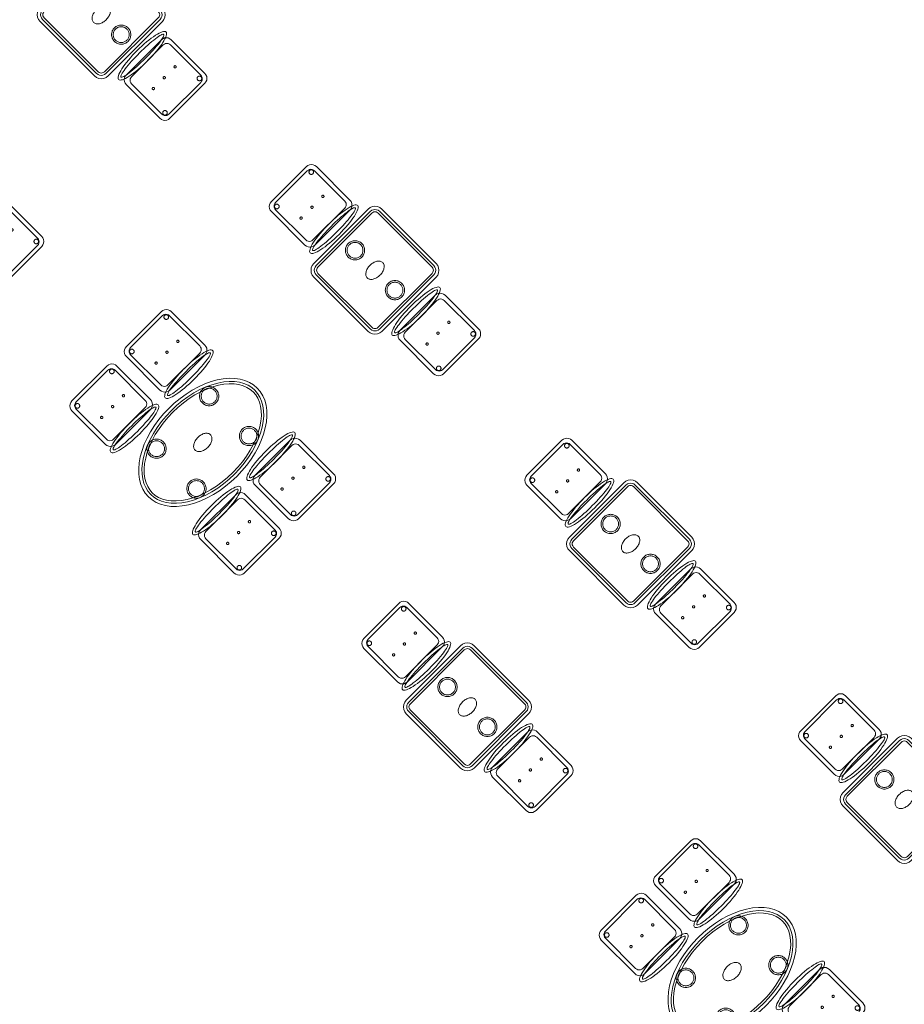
# Model space of a CAD drawing. Header units: metres. Extents: x 2172.2 to 2210.6, y 415.3 to 458.1.
# Tile 34 of 67: x 2181.8 to 2188.7, y 437.3 to 445. Entities that reach past the tile are written whole.
import ezdxf

# ---------------------------------------------------------------- set-up
doc = ezdxf.new("R2010")
doc.units = ezdxf.units.M
doc.layers.add('NC_N1_CHAIRS', color=7, linetype='CONTINUOUS', lineweight=13)
doc.layers.add('NC_N1_TABLES', color=7, linetype='CONTINUOUS', lineweight=13)

# ---------------------------------------------------------------- blocks, each defined once
blk = doc.blocks.new('NC_N1_DINING_2')
at = {"color": 0, "linetype": 'CONTINUOUS', "lineweight": -2}
for points in [[(0.6, 0), (0.5971, 0.0368), (0.5885, 0.0732), (0.5742, 0.1089), (0.5543, 0.1435), (0.5292, 0.1768), (0.4989, 0.2083), (0.4638, 0.2379), (0.4243, 0.2652), (0.3806, 0.2899), (0.3333, 0.3118), (0.2828, 0.3307), (0.2296, 0.3465), (0.1742, 0.3589), (0.1171, 0.3678), (0.0588, 0.3732), (0, 0.375), (-0.0588, 0.3732), (-0.1171, 0.3678), (-0.1742, 0.3589), (-0.2296, 0.3465), (-0.2828, 0.3307), (-0.3333, 0.3118), (-0.3806, 0.2899), (-0.4243, 0.2652), (-0.4638, 0.2379), (-0.4989, 0.2083), (-0.5292, 0.1768), (-0.5543, 0.1435), (-0.5742, 0.1089), (-0.5885, 0.0732), (-0.5971, 0.0368), (-0.6, 0), (-0.5971, -0.0368), (-0.5885, -0.0732), (-0.5742, -0.1089), (-0.5543, -0.1435), (-0.5292, -0.1768), (-0.4989, -0.2083), (-0.4638, -0.2379), (-0.4243, -0.2652), (-0.3806, -0.2899), (-0.3333, -0.3118), (-0.2828, -0.3307), (-0.2296, -0.3465), (-0.1742, -0.3589), (-0.1171, -0.3678), (-0.0588, -0.3732), (0, -0.375), (0.0588, -0.3732), (0.1171, -0.3678), (0.1742, -0.3589), (0.2296, -0.3465), (0.2828, -0.3307), (0.3333, -0.3118), (0.3806, -0.2899), (0.4243, -0.2652), (0.4638, -0.2379), (0.4989, -0.2083), (0.5292, -0.1768), (0.5543, -0.1435), (0.5742, -0.1089), (0.5885, -0.0732), (0.5971, -0.0368)], [(0.5749, 0), (0.5723, -0.0329), (0.5646, -0.0656), (0.5516, -0.0979), (0.5334, -0.1297), (0.5101, -0.1605), (0.4818, -0.1901), (0.4486, -0.218), (0.411, -0.244), (0.3692, -0.2676), (0.3237, -0.2887), (0.2749, -0.307), (0.2233, -0.3222), (0.1695, -0.3343), (0.114, -0.343), (0.0573, -0.3482), (0, -0.35), (-0.0573, -0.3482), (-0.114, -0.343), (-0.1695, -0.3343), (-0.2233, -0.3222), (-0.2749, -0.307), (-0.3237, -0.2887), (-0.3692, -0.2676), (-0.411, -0.244), (-0.4486, -0.218), (-0.4818, -0.1901), (-0.5101, -0.1605), (-0.5334, -0.1297), (-0.5516, -0.0979), (-0.5646, -0.0656), (-0.5723, -0.0329), (-0.5749, 0), (-0.5723, 0.0329), (-0.5646, 0.0656), (-0.5516, 0.0979), (-0.5334, 0.1297), (-0.5101, 0.1605), (-0.4818, 0.1901), (-0.4486, 0.218), (-0.411, 0.244), (-0.3692, 0.2676), (-0.3237, 0.2887), (-0.2749, 0.307), (-0.2233, 0.3222), (-0.1695, 0.3343), (-0.114, 0.343), (-0.0573, 0.3482), (0, 0.35), (0.0573, 0.3482), (0.114, 0.343), (0.1695, 0.3343), (0.2233, 0.3222), (0.2749, 0.307), (0.3237, 0.2887), (0.3692, 0.2676), (0.411, 0.244), (0.4486, 0.218), (0.4818, 0.1901), (0.5101, 0.1605), (0.5334, 0.1297), (0.5516, 0.0979), (0.5646, 0.0656), (0.5723, 0.0329)], [(0.5569, 0), (0.5545, -0.0301), (0.5474, -0.0601), (0.5354, -0.0901), (0.5184, -0.1198), (0.4964, -0.1488), (0.4694, -0.1769), (0.4377, -0.2037), (0.4014, -0.2287), (0.361, -0.2516), (0.3167, -0.2721), (0.2692, -0.2899), (0.2188, -0.3048), (0.1661, -0.3166), (0.1117, -0.3251), (0.0562, -0.3303), (0, -0.332), (-0.0562, -0.3303), (-0.1117, -0.3251), (-0.1661, -0.3166), (-0.2188, -0.3048), (-0.2692, -0.2899), (-0.3167, -0.2721), (-0.361, -0.2516), (-0.4014, -0.2287), (-0.4377, -0.2037), (-0.4694, -0.1769), (-0.4964, -0.1488), (-0.5184, -0.1198), (-0.5354, -0.0901), (-0.5474, -0.0601), (-0.5545, -0.0301), (-0.5569, 0), (-0.5545, 0.0301), (-0.5474, 0.0601), (-0.5354, 0.0901), (-0.5184, 0.1198), (-0.4964, 0.1488), (-0.4694, 0.1769), (-0.4377, 0.2037), (-0.4014, 0.2287), (-0.361, 0.2516), (-0.3167, 0.2721), (-0.2692, 0.2899), (-0.2188, 0.3048), (-0.1661, 0.3166), (-0.1117, 0.3251), (-0.0562, 0.3303), (0, 0.332), (0.0562, 0.3303), (0.1117, 0.3251), (0.1661, 0.3166), (0.2188, 0.3048), (0.2692, 0.2899), (0.3167, 0.2721), (0.361, 0.2516), (0.4014, 0.2287), (0.4377, 0.2037), (0.4694, 0.1769), (0.4964, 0.1488), (0.5184, 0.1198), (0.5354, 0.0901), (0.5474, 0.0601), (0.5545, 0.0301)], [(-0.215, 0.22), (-0.2154, 0.2126), (-0.2164, 0.2054), (-0.2182, 0.1982), (-0.2207, 0.1913), (-0.2239, 0.1846), (-0.2276, 0.1783), (-0.232, 0.1724), (-0.237, 0.167), (-0.2424, 0.162), (-0.2483, 0.1576), (-0.2546, 0.1539), (-0.2613, 0.1507), (-0.2682, 0.1482), (-0.2754, 0.1464), (-0.2826, 0.1454), (-0.29, 0.145), (-0.2974, 0.1454), (-0.3046, 0.1464), (-0.3118, 0.1482), (-0.3187, 0.1507), (-0.3254, 0.1539), (-0.3317, 0.1576), (-0.3376, 0.162), (-0.343, 0.167), (-0.348, 0.1724), (-0.3524, 0.1783), (-0.3561, 0.1846), (-0.3593, 0.1913), (-0.3618, 0.1982), (-0.3636, 0.2054), (-0.3646, 0.2126), (-0.365, 0.22), (-0.3646, 0.2274), (-0.3636, 0.2346), (-0.3618, 0.2418), (-0.3593, 0.2487), (-0.3561, 0.2554), (-0.3524, 0.2617), (-0.348, 0.2676), (-0.343, 0.273), (-0.3376, 0.278), (-0.3317, 0.2824), (-0.3254, 0.2861), (-0.3187, 0.2893), (-0.3118, 0.2918), (-0.3046, 0.2936), (-0.2974, 0.2946), (-0.29, 0.295), (-0.2826, 0.2946), (-0.2754, 0.2936), (-0.2682, 0.2918), (-0.2613, 0.2893), (-0.2546, 0.2861), (-0.2483, 0.2824), (-0.2424, 0.278), (-0.237, 0.273), (-0.232, 0.2676), (-0.2276, 0.2617), (-0.2239, 0.2554), (-0.2207, 0.2487), (-0.2182, 0.2418), (-0.2164, 0.2346), (-0.2154, 0.2274)], [(-0.228, 0.22), (-0.2283, 0.2139), (-0.2292, 0.2079), (-0.2307, 0.202), (-0.2327, 0.1963), (-0.2353, 0.1908), (-0.2384, 0.1856), (-0.2421, 0.1807), (-0.2462, 0.1762), (-0.2507, 0.1721), (-0.2556, 0.1684), (-0.2608, 0.1653), (-0.2663, 0.1627), (-0.272, 0.1607), (-0.2779, 0.1592), (-0.2839, 0.1583), (-0.29, 0.158), (-0.2961, 0.1583), (-0.3021, 0.1592), (-0.308, 0.1607), (-0.3137, 0.1627), (-0.3192, 0.1653), (-0.3244, 0.1684), (-0.3293, 0.1721), (-0.3338, 0.1762), (-0.3379, 0.1807), (-0.3416, 0.1856), (-0.3447, 0.1908), (-0.3473, 0.1963), (-0.3493, 0.202), (-0.3508, 0.2079), (-0.3517, 0.2139), (-0.352, 0.22), (-0.3517, 0.2261), (-0.3508, 0.2321), (-0.3493, 0.238), (-0.3473, 0.2437), (-0.3447, 0.2492), (-0.3416, 0.2544), (-0.3379, 0.2593), (-0.3338, 0.2638), (-0.3293, 0.2679), (-0.3244, 0.2716), (-0.3192, 0.2747), (-0.3137, 0.2773), (-0.308, 0.2793), (-0.3021, 0.2808), (-0.2961, 0.2817), (-0.29, 0.282), (-0.2839, 0.2817), (-0.2779, 0.2808), (-0.272, 0.2793), (-0.2663, 0.2773), (-0.2608, 0.2747), (-0.2556, 0.2716), (-0.2507, 0.2679), (-0.2462, 0.2638), (-0.2421, 0.2593), (-0.2384, 0.2544), (-0.2353, 0.2492), (-0.2327, 0.2437), (-0.2307, 0.238), (-0.2292, 0.2321), (-0.2283, 0.2261)], [(0.365, 0.22), (0.3646, 0.2126), (0.3636, 0.2054), (0.3618, 0.1982), (0.3593, 0.1913), (0.3561, 0.1846), (0.3524, 0.1783), (0.348, 0.1724), (0.343, 0.167), (0.3376, 0.162), (0.3317, 0.1576), (0.3254, 0.1539), (0.3187, 0.1507), (0.3118, 0.1482), (0.3046, 0.1464), (0.2974, 0.1454), (0.29, 0.145), (0.2826, 0.1454), (0.2754, 0.1464), (0.2682, 0.1482), (0.2613, 0.1507), (0.2546, 0.1539), (0.2483, 0.1576), (0.2424, 0.162), (0.237, 0.167), (0.232, 0.1724), (0.2276, 0.1783), (0.2239, 0.1846), (0.2207, 0.1913), (0.2182, 0.1982), (0.2164, 0.2054), (0.2154, 0.2126), (0.215, 0.22), (0.2154, 0.2274), (0.2164, 0.2346), (0.2182, 0.2418), (0.2207, 0.2487), (0.2239, 0.2554), (0.2276, 0.2617), (0.232, 0.2676), (0.237, 0.273), (0.2424, 0.278), (0.2483, 0.2824), (0.2546, 0.2861), (0.2613, 0.2893), (0.2682, 0.2918), (0.2754, 0.2936), (0.2826, 0.2946), (0.29, 0.295), (0.2974, 0.2946), (0.3046, 0.2936), (0.3118, 0.2918), (0.3187, 0.2893), (0.3254, 0.2861), (0.3317, 0.2824), (0.3376, 0.278), (0.343, 0.273), (0.348, 0.2676), (0.3524, 0.2617), (0.3561, 0.2554), (0.3593, 0.2487), (0.3618, 0.2418), (0.3636, 0.2346), (0.3646, 0.2274)], [(0.352, 0.22), (0.3517, 0.2139), (0.3508, 0.2079), (0.3493, 0.202), (0.3473, 0.1963), (0.3447, 0.1908), (0.3416, 0.1856), (0.3379, 0.1807), (0.3338, 0.1762), (0.3293, 0.1721), (0.3244, 0.1684), (0.3192, 0.1653), (0.3137, 0.1627), (0.308, 0.1607), (0.3021, 0.1592), (0.2961, 0.1583), (0.29, 0.158), (0.2839, 0.1583), (0.2779, 0.1592), (0.272, 0.1607), (0.2663, 0.1627), (0.2608, 0.1653), (0.2556, 0.1684), (0.2507, 0.1721), (0.2462, 0.1762), (0.2421, 0.1807), (0.2384, 0.1856), (0.2353, 0.1908), (0.2327, 0.1963), (0.2307, 0.202), (0.2292, 0.2079), (0.2283, 0.2139), (0.228, 0.22), (0.2283, 0.2261), (0.2292, 0.2321), (0.2307, 0.238), (0.2327, 0.2437), (0.2353, 0.2492), (0.2384, 0.2544), (0.2421, 0.2593), (0.2462, 0.2638), (0.2507, 0.2679), (0.2556, 0.2716), (0.2608, 0.2747), (0.2663, 0.2773), (0.272, 0.2793), (0.2779, 0.2808), (0.2839, 0.2817), (0.29, 0.282), (0.2961, 0.2817), (0.3021, 0.2808), (0.308, 0.2793), (0.3137, 0.2773), (0.3192, 0.2747), (0.3244, 0.2716), (0.3293, 0.2679), (0.3338, 0.2638), (0.3379, 0.2593), (0.3416, 0.2544), (0.3447, 0.2492), (0.3473, 0.2437), (0.3493, 0.238), (0.3508, 0.2321), (0.3517, 0.2261)], [(0.085, 0), (0.0846, 0.0054), (0.0834, 0.0107), (0.0813, 0.016), (0.0785, 0.021), (0.075, 0.0259), (0.0707, 0.0306), (0.0657, 0.0349), (0.0601, 0.0389), (0.0539, 0.0425), (0.0472, 0.0457), (0.0401, 0.0485), (0.0325, 0.0508), (0.0247, 0.0526), (0.0166, 0.0539), (0.0083, 0.0547), (0, 0.055), (-0.0083, 0.0547), (-0.0166, 0.0539), (-0.0247, 0.0526), (-0.0325, 0.0508), (-0.0401, 0.0485), (-0.0472, 0.0457), (-0.0539, 0.0425), (-0.0601, 0.0389), (-0.0657, 0.0349), (-0.0707, 0.0306), (-0.075, 0.0259), (-0.0785, 0.021), (-0.0813, 0.016), (-0.0834, 0.0107), (-0.0846, 0.0054), (-0.085, 0), (-0.0846, -0.0054), (-0.0834, -0.0107), (-0.0813, -0.016), (-0.0785, -0.021), (-0.075, -0.0259), (-0.0707, -0.0306), (-0.0657, -0.0349), (-0.0601, -0.0389), (-0.0539, -0.0425), (-0.0472, -0.0457), (-0.0401, -0.0485), (-0.0325, -0.0508), (-0.0247, -0.0526), (-0.0166, -0.0539), (-0.0083, -0.0547), (0, -0.055), (0.0083, -0.0547), (0.0166, -0.0539), (0.0247, -0.0526), (0.0325, -0.0508), (0.0401, -0.0485), (0.0472, -0.0457), (0.0539, -0.0425), (0.0601, -0.0389), (0.0657, -0.0349), (0.0707, -0.0306), (0.075, -0.0259), (0.0785, -0.021), (0.0813, -0.016), (0.0834, -0.0107), (0.0846, -0.0054)], [(-0.215, -0.22), (-0.2154, -0.2274), (-0.2164, -0.2346), (-0.2182, -0.2418), (-0.2207, -0.2487), (-0.2239, -0.2554), (-0.2276, -0.2617), (-0.232, -0.2676), (-0.237, -0.273), (-0.2424, -0.278), (-0.2483, -0.2824), (-0.2546, -0.2861), (-0.2613, -0.2893), (-0.2682, -0.2918), (-0.2754, -0.2936), (-0.2826, -0.2946), (-0.29, -0.295), (-0.2974, -0.2946), (-0.3046, -0.2936), (-0.3118, -0.2918), (-0.3187, -0.2893), (-0.3254, -0.2861), (-0.3317, -0.2824), (-0.3376, -0.278), (-0.343, -0.273), (-0.348, -0.2676), (-0.3524, -0.2617), (-0.3561, -0.2554), (-0.3593, -0.2487), (-0.3618, -0.2418), (-0.3636, -0.2346), (-0.3646, -0.2274), (-0.365, -0.22), (-0.3646, -0.2126), (-0.3636, -0.2054), (-0.3618, -0.1982), (-0.3593, -0.1913), (-0.3561, -0.1846), (-0.3524, -0.1783), (-0.348, -0.1724), (-0.343, -0.167), (-0.3376, -0.162), (-0.3317, -0.1576), (-0.3254, -0.1539), (-0.3187, -0.1507), (-0.3118, -0.1482), (-0.3046, -0.1464), (-0.2974, -0.1454), (-0.29, -0.145), (-0.2826, -0.1454), (-0.2754, -0.1464), (-0.2682, -0.1482), (-0.2613, -0.1507), (-0.2546, -0.1539), (-0.2483, -0.1576), (-0.2424, -0.162), (-0.237, -0.167), (-0.232, -0.1724), (-0.2276, -0.1783), (-0.2239, -0.1846), (-0.2207, -0.1913), (-0.2182, -0.1982), (-0.2164, -0.2054), (-0.2154, -0.2126)], [(0.365, -0.22), (0.3646, -0.2274), (0.3636, -0.2346), (0.3618, -0.2418), (0.3593, -0.2487), (0.3561, -0.2554), (0.3524, -0.2617), (0.348, -0.2676), (0.343, -0.273), (0.3376, -0.278), (0.3317, -0.2824), (0.3254, -0.2861), (0.3187, -0.2893), (0.3118, -0.2918), (0.3046, -0.2936), (0.2974, -0.2946), (0.29, -0.295), (0.2826, -0.2946), (0.2754, -0.2936), (0.2682, -0.2918), (0.2613, -0.2893), (0.2546, -0.2861), (0.2483, -0.2824), (0.2424, -0.278), (0.237, -0.273), (0.232, -0.2676), (0.2276, -0.2617), (0.2239, -0.2554), (0.2207, -0.2487), (0.2182, -0.2418), (0.2164, -0.2346), (0.2154, -0.2274), (0.215, -0.22), (0.2154, -0.2126), (0.2164, -0.2054), (0.2182, -0.1982), (0.2207, -0.1913), (0.2239, -0.1846), (0.2276, -0.1783), (0.232, -0.1724), (0.237, -0.167), (0.2424, -0.162), (0.2483, -0.1576), (0.2546, -0.1539), (0.2613, -0.1507), (0.2682, -0.1482), (0.2754, -0.1464), (0.2826, -0.1454), (0.29, -0.145), (0.2974, -0.1454), (0.3046, -0.1464), (0.3118, -0.1482), (0.3187, -0.1507), (0.3254, -0.1539), (0.3317, -0.1576), (0.3376, -0.162), (0.343, -0.167), (0.348, -0.1724), (0.3524, -0.1783), (0.3561, -0.1846), (0.3593, -0.1913), (0.3618, -0.1982), (0.3636, -0.2054), (0.3646, -0.2126)], [(-0.228, -0.22), (-0.2283, -0.2261), (-0.2292, -0.2321), (-0.2307, -0.238), (-0.2327, -0.2437), (-0.2353, -0.2492), (-0.2384, -0.2544), (-0.2421, -0.2593), (-0.2462, -0.2638), (-0.2507, -0.2679), (-0.2556, -0.2716), (-0.2608, -0.2747), (-0.2663, -0.2773), (-0.272, -0.2793), (-0.2779, -0.2808), (-0.2839, -0.2817), (-0.29, -0.282), (-0.2961, -0.2817), (-0.3021, -0.2808), (-0.308, -0.2793), (-0.3137, -0.2773), (-0.3192, -0.2747), (-0.3244, -0.2716), (-0.3293, -0.2679), (-0.3338, -0.2638), (-0.3379, -0.2593), (-0.3416, -0.2544), (-0.3447, -0.2492), (-0.3473, -0.2437), (-0.3493, -0.238), (-0.3508, -0.2321), (-0.3517, -0.2261), (-0.352, -0.22), (-0.3517, -0.2139), (-0.3508, -0.2079), (-0.3493, -0.202), (-0.3473, -0.1963), (-0.3447, -0.1908), (-0.3416, -0.1856), (-0.3379, -0.1807), (-0.3338, -0.1762), (-0.3293, -0.1721), (-0.3244, -0.1684), (-0.3192, -0.1653), (-0.3137, -0.1627), (-0.308, -0.1607), (-0.3021, -0.1592), (-0.2961, -0.1583), (-0.29, -0.158), (-0.2839, -0.1583), (-0.2779, -0.1592), (-0.272, -0.1607), (-0.2663, -0.1627), (-0.2608, -0.1653), (-0.2556, -0.1684), (-0.2507, -0.1721), (-0.2462, -0.1762), (-0.2421, -0.1807), (-0.2384, -0.1856), (-0.2353, -0.1908), (-0.2327, -0.1963), (-0.2307, -0.202), (-0.2292, -0.2079), (-0.2283, -0.2139)], [(0.352, -0.22), (0.3517, -0.2261), (0.3508, -0.2321), (0.3493, -0.238), (0.3473, -0.2437), (0.3447, -0.2492), (0.3416, -0.2544), (0.3379, -0.2593), (0.3338, -0.2638), (0.3293, -0.2679), (0.3244, -0.2716), (0.3192, -0.2747), (0.3137, -0.2773), (0.308, -0.2793), (0.3021, -0.2808), (0.2961, -0.2817), (0.29, -0.282), (0.2839, -0.2817), (0.2779, -0.2808), (0.272, -0.2793), (0.2663, -0.2773), (0.2608, -0.2747), (0.2556, -0.2716), (0.2507, -0.2679), (0.2462, -0.2638), (0.2421, -0.2593), (0.2384, -0.2544), (0.2353, -0.2492), (0.2327, -0.2437), (0.2307, -0.238), (0.2292, -0.2321), (0.2283, -0.2261), (0.228, -0.22), (0.2283, -0.2139), (0.2292, -0.2079), (0.2307, -0.202), (0.2327, -0.1963), (0.2353, -0.1908), (0.2384, -0.1856), (0.2421, -0.1807), (0.2462, -0.1762), (0.2507, -0.1721), (0.2556, -0.1684), (0.2608, -0.1653), (0.2663, -0.1627), (0.272, -0.1607), (0.2779, -0.1592), (0.2839, -0.1583), (0.29, -0.158), (0.2961, -0.1583), (0.3021, -0.1592), (0.308, -0.1607), (0.3137, -0.1627), (0.3192, -0.1653), (0.3244, -0.1684), (0.3293, -0.1721), (0.3338, -0.1762), (0.3379, -0.1807), (0.3416, -0.1856), (0.3447, -0.1908), (0.3473, -0.1963), (0.3493, -0.202), (0.3508, -0.2079), (0.3517, -0.2139)]]:
    blk.add_lwpolyline(points, close=True, dxfattribs=at)
blk = doc.blocks.new('NC_N1_CHAIR_IVORY')
at = {"color": 0, "linetype": 'CONTINUOUS', "lineweight": -2}
for points in [[(0.262, 0.222), (0.2607, 0.2276), (0.257, 0.2331), (0.2507, 0.2385), (0.2421, 0.2438), (0.2311, 0.2489), (0.2178, 0.2537), (0.2025, 0.2582), (0.1853, 0.2623), (0.1662, 0.2661), (0.1456, 0.2694), (0.1235, 0.2723), (0.1003, 0.2747), (0.0761, 0.2765), (0.0511, 0.2779), (0.0257, 0.2787), (0, 0.279), (-0.0257, 0.2787), (-0.0511, 0.2779), (-0.0761, 0.2765), (-0.1003, 0.2747), (-0.1235, 0.2723), (-0.1456, 0.2694), (-0.1662, 0.2661), (-0.1853, 0.2623), (-0.2025, 0.2582), (-0.2178, 0.2537), (-0.2311, 0.2489), (-0.2421, 0.2438), (-0.2507, 0.2385), (-0.257, 0.2331), (-0.2607, 0.2276), (-0.262, 0.222), (-0.2607, 0.2164), (-0.257, 0.2109), (-0.2507, 0.2055), (-0.2421, 0.2002), (-0.2311, 0.1951), (-0.2178, 0.1903), (-0.2025, 0.1858), (-0.1853, 0.1817), (-0.1662, 0.1779), (-0.1456, 0.1746), (-0.1235, 0.1717), (-0.1003, 0.1693), (-0.0761, 0.1675), (-0.0511, 0.1661), (-0.0257, 0.1653), (0, 0.165), (0.0257, 0.1653), (0.0511, 0.1661), (0.0761, 0.1675), (0.1003, 0.1693), (0.1235, 0.1717), (0.1456, 0.1746), (0.1662, 0.1779), (0.1853, 0.1817), (0.2025, 0.1858), (0.2178, 0.1903), (0.2311, 0.1951), (0.2421, 0.2002), (0.2507, 0.2055), (0.257, 0.2109), (0.2607, 0.2164)], [(0.235, 0.222), (0.2339, 0.225), (0.2305, 0.228), (0.2249, 0.231), (0.2171, 0.2339), (0.2073, 0.2366), (0.1954, 0.2392), (0.1817, 0.2417), (0.1662, 0.2439), (0.1491, 0.246), (0.1306, 0.2478), (0.1108, 0.2493), (0.0899, 0.2506), (0.0682, 0.2517), (0.0458, 0.2524), (0.023, 0.2529), (0, 0.253), (-0.023, 0.2529), (-0.0458, 0.2524), (-0.0682, 0.2517), (-0.0899, 0.2506), (-0.1108, 0.2493), (-0.1306, 0.2478), (-0.1491, 0.246), (-0.1662, 0.2439), (-0.1817, 0.2417), (-0.1954, 0.2392), (-0.2073, 0.2366), (-0.2171, 0.2339), (-0.2249, 0.231), (-0.2305, 0.228), (-0.2339, 0.225), (-0.235, 0.222), (-0.2339, 0.219), (-0.2305, 0.216), (-0.2249, 0.213), (-0.2171, 0.2101), (-0.2073, 0.2074), (-0.1954, 0.2048), (-0.1817, 0.2023), (-0.1662, 0.2001), (-0.1491, 0.198), (-0.1306, 0.1962), (-0.1108, 0.1947), (-0.0899, 0.1934), (-0.0682, 0.1923), (-0.0458, 0.1916), (-0.023, 0.1911), (0, 0.191), (0.023, 0.1911), (0.0458, 0.1916), (0.0682, 0.1923), (0.0899, 0.1934), (0.1108, 0.1947), (0.1306, 0.1962), (0.1491, 0.198), (0.1662, 0.2001), (0.1817, 0.2023), (0.1954, 0.2048), (0.2073, 0.2074), (0.2171, 0.2101), (0.2249, 0.213), (0.2305, 0.216), (0.2339, 0.219)], [(0.193, -0.275), (-0.193, -0.275), (-0.2072, -0.2731), (-0.2205, -0.2676), (-0.2319, -0.2589), (-0.2406, -0.2475), (-0.2461, -0.2342), (-0.248, -0.22), (-0.248, 0.15), (-0.2461, 0.1642), (-0.2406, 0.1775), (-0.2319, 0.1889), (-0.2205, 0.1976), (-0.2072, 0.2031), (-0.193, 0.205), (0.193, 0.205), (0.2072, 0.2031), (0.2205, 0.1976), (0.2319, 0.1889), (0.2406, 0.1775), (0.2461, 0.1642), (0.248, 0.15), (0.248, -0.22), (0.2461, -0.2342), (0.2406, -0.2475), (0.2319, -0.2589), (0.2205, -0.2676), (0.2072, -0.2731)], [(0.175, -0.247), (-0.175, -0.247), (-0.1854, -0.2456), (-0.195, -0.2416), (-0.2033, -0.2353), (-0.2096, -0.227), (-0.2136, -0.2174), (-0.215, -0.207), (-0.215, 0.126), (-0.2136, 0.1364), (-0.2096, 0.146), (-0.2033, 0.1543), (-0.195, 0.1606), (-0.1854, 0.1646), (-0.175, 0.166), (0.175, 0.166), (0.1854, 0.1646), (0.195, 0.1606), (0.2033, 0.1543), (0.2096, 0.146), (0.2136, 0.1364), (0.215, 0.126), (0.215, -0.207), (0.2136, -0.2174), (0.2096, -0.227), (0.2033, -0.2353), (0.195, -0.2416), (0.1854, -0.2456)], [(-0.111, -0.02), (-0.111, -0.0209), (-0.1112, -0.0218), (-0.1114, -0.0226), (-0.1117, -0.0234), (-0.1121, -0.0242), (-0.1125, -0.025), (-0.113, -0.0257), (-0.1136, -0.0264), (-0.1143, -0.027), (-0.115, -0.0275), (-0.1158, -0.0279), (-0.1166, -0.0283), (-0.1174, -0.0286), (-0.1182, -0.0288), (-0.1191, -0.029), (-0.12, -0.029), (-0.1209, -0.029), (-0.1218, -0.0288), (-0.1226, -0.0286), (-0.1234, -0.0283), (-0.1242, -0.0279), (-0.125, -0.0275), (-0.1257, -0.027), (-0.1264, -0.0264), (-0.127, -0.0257), (-0.1275, -0.025), (-0.1279, -0.0242), (-0.1283, -0.0234), (-0.1286, -0.0226), (-0.1288, -0.0218), (-0.129, -0.0209), (-0.129, -0.02), (-0.129, -0.0191), (-0.1288, -0.0182), (-0.1286, -0.0174), (-0.1283, -0.0166), (-0.1279, -0.0158), (-0.1275, -0.015), (-0.127, -0.0143), (-0.1264, -0.0136), (-0.1257, -0.013), (-0.125, -0.0125), (-0.1242, -0.0121), (-0.1234, -0.0117), (-0.1226, -0.0114), (-0.1218, -0.0112), (-0.1209, -0.011), (-0.12, -0.011), (-0.1191, -0.011), (-0.1182, -0.0112), (-0.1174, -0.0114), (-0.1166, -0.0117), (-0.1158, -0.0121), (-0.115, -0.0125), (-0.1143, -0.013), (-0.1136, -0.0136), (-0.113, -0.0143), (-0.1125, -0.015), (-0.1121, -0.0158), (-0.1117, -0.0166), (-0.1114, -0.0174), (-0.1112, -0.0182), (-0.111, -0.0191)], [(0.009, -0.02), (0.009, -0.0209), (0.0088, -0.0218), (0.0086, -0.0226), (0.0083, -0.0234), (0.0079, -0.0242), (0.0075, -0.025), (0.007, -0.0257), (0.0064, -0.0264), (0.0057, -0.027), (0.005, -0.0275), (0.0042, -0.0279), (0.0034, -0.0283), (0.0026, -0.0286), (0.0018, -0.0288), (0.0009, -0.029), (0, -0.029), (-0.0009, -0.029), (-0.0018, -0.0288), (-0.0026, -0.0286), (-0.0034, -0.0283), (-0.0042, -0.0279), (-0.005, -0.0275), (-0.0057, -0.027), (-0.0064, -0.0264), (-0.007, -0.0257), (-0.0075, -0.025), (-0.0079, -0.0242), (-0.0083, -0.0234), (-0.0086, -0.0226), (-0.0088, -0.0218), (-0.009, -0.0209), (-0.009, -0.02), (-0.009, -0.0191), (-0.0088, -0.0182), (-0.0086, -0.0174), (-0.0083, -0.0166), (-0.0079, -0.0158), (-0.0075, -0.015), (-0.007, -0.0143), (-0.0064, -0.0136), (-0.0057, -0.013), (-0.005, -0.0125), (-0.0042, -0.0121), (-0.0034, -0.0117), (-0.0026, -0.0114), (-0.0018, -0.0112), (-0.0009, -0.011), (0, -0.011), (0.0009, -0.011), (0.0018, -0.0112), (0.0026, -0.0114), (0.0034, -0.0117), (0.0042, -0.0121), (0.005, -0.0125), (0.0057, -0.013), (0.0064, -0.0136), (0.007, -0.0143), (0.0075, -0.015), (0.0079, -0.0158), (0.0083, -0.0166), (0.0086, -0.0174), (0.0088, -0.0182), (0.009, -0.0191)], [(0.129, -0.02), (0.129, -0.0209), (0.1288, -0.0218), (0.1286, -0.0226), (0.1283, -0.0234), (0.1279, -0.0242), (0.1275, -0.025), (0.127, -0.0257), (0.1264, -0.0264), (0.1257, -0.027), (0.125, -0.0275), (0.1242, -0.0279), (0.1234, -0.0283), (0.1226, -0.0286), (0.1218, -0.0288), (0.1209, -0.029), (0.12, -0.029), (0.1191, -0.029), (0.1182, -0.0288), (0.1174, -0.0286), (0.1166, -0.0283), (0.1158, -0.0279), (0.115, -0.0275), (0.1143, -0.027), (0.1136, -0.0264), (0.113, -0.0257), (0.1125, -0.025), (0.1121, -0.0242), (0.1117, -0.0234), (0.1114, -0.0226), (0.1112, -0.0218), (0.111, -0.0209), (0.111, -0.02), (0.111, -0.0191), (0.1112, -0.0182), (0.1114, -0.0174), (0.1117, -0.0166), (0.1121, -0.0158), (0.1125, -0.015), (0.113, -0.0143), (0.1136, -0.0136), (0.1143, -0.013), (0.115, -0.0125), (0.1158, -0.0121), (0.1166, -0.0117), (0.1174, -0.0114), (0.1182, -0.0112), (0.1191, -0.011), (0.12, -0.011), (0.1209, -0.011), (0.1218, -0.0112), (0.1226, -0.0114), (0.1234, -0.0117), (0.1242, -0.0121), (0.125, -0.0125), (0.1257, -0.013), (0.1264, -0.0136), (0.127, -0.0143), (0.1275, -0.015), (0.1279, -0.0158), (0.1283, -0.0166), (0.1286, -0.0174), (0.1288, -0.0182), (0.129, -0.0191)], [(-0.172, -0.218), (-0.1721, -0.2198), (-0.1723, -0.2215), (-0.1728, -0.2232), (-0.1734, -0.2249), (-0.1741, -0.2265), (-0.175, -0.228), (-0.1761, -0.2294), (-0.1773, -0.2307), (-0.1786, -0.2319), (-0.18, -0.233), (-0.1815, -0.2339), (-0.1831, -0.2346), (-0.1848, -0.2352), (-0.1865, -0.2357), (-0.1882, -0.2359), (-0.19, -0.236), (-0.1918, -0.2359), (-0.1935, -0.2357), (-0.1952, -0.2352), (-0.1969, -0.2346), (-0.1985, -0.2339), (-0.2, -0.233), (-0.2014, -0.2319), (-0.2027, -0.2307), (-0.2039, -0.2294), (-0.205, -0.228), (-0.2059, -0.2265), (-0.2066, -0.2249), (-0.2072, -0.2232), (-0.2077, -0.2215), (-0.2079, -0.2198), (-0.208, -0.218), (-0.2079, -0.2162), (-0.2077, -0.2145), (-0.2072, -0.2128), (-0.2066, -0.2111), (-0.2059, -0.2095), (-0.205, -0.208), (-0.2039, -0.2066), (-0.2027, -0.2053), (-0.2014, -0.2041), (-0.2, -0.203), (-0.1985, -0.2021), (-0.1969, -0.2014), (-0.1952, -0.2008), (-0.1935, -0.2003), (-0.1918, -0.2001), (-0.19, -0.2), (-0.1882, -0.2001), (-0.1865, -0.2003), (-0.1848, -0.2008), (-0.1831, -0.2014), (-0.1815, -0.2021), (-0.18, -0.203), (-0.1786, -0.2041), (-0.1773, -0.2053), (-0.1761, -0.2066), (-0.175, -0.208), (-0.1741, -0.2095), (-0.1734, -0.2111), (-0.1728, -0.2128), (-0.1723, -0.2145), (-0.1721, -0.2162)], [(0.208, -0.218), (0.2079, -0.2198), (0.2077, -0.2215), (0.2072, -0.2232), (0.2066, -0.2249), (0.2059, -0.2265), (0.205, -0.228), (0.2039, -0.2294), (0.2027, -0.2307), (0.2014, -0.2319), (0.2, -0.233), (0.1985, -0.2339), (0.1969, -0.2346), (0.1952, -0.2352), (0.1935, -0.2357), (0.1918, -0.2359), (0.19, -0.236), (0.1882, -0.2359), (0.1865, -0.2357), (0.1848, -0.2352), (0.1831, -0.2346), (0.1815, -0.2339), (0.18, -0.233), (0.1786, -0.2319), (0.1773, -0.2307), (0.1761, -0.2294), (0.175, -0.228), (0.1741, -0.2265), (0.1734, -0.2249), (0.1728, -0.2232), (0.1723, -0.2215), (0.1721, -0.2198), (0.172, -0.218), (0.1721, -0.2162), (0.1723, -0.2145), (0.1728, -0.2128), (0.1734, -0.2111), (0.1741, -0.2095), (0.175, -0.208), (0.1761, -0.2066), (0.1773, -0.2053), (0.1786, -0.2041), (0.18, -0.203), (0.1815, -0.2021), (0.1831, -0.2014), (0.1848, -0.2008), (0.1865, -0.2003), (0.1882, -0.2001), (0.19, -0.2), (0.1918, -0.2001), (0.1935, -0.2003), (0.1952, -0.2008), (0.1969, -0.2014), (0.1985, -0.2021), (0.2, -0.203), (0.2014, -0.2041), (0.2027, -0.2053), (0.2039, -0.2066), (0.205, -0.208), (0.2059, -0.2095), (0.2066, -0.2111), (0.2072, -0.2128), (0.2077, -0.2145), (0.2079, -0.2162)]]:
    blk.add_lwpolyline(points, close=True, dxfattribs=at)
blk = doc.blocks.new('NC_N1_DINING_TWO_SQUARE')
at = {"color": 0, "linetype": 'CONTINUOUS', "lineweight": -2}
for points in [[(0.3, -0.375), (-0.3, -0.375), (-0.3194, -0.3724), (-0.3375, -0.365), (-0.353, -0.353), (-0.365, -0.3375), (-0.3724, -0.3194), (-0.375, -0.3), (-0.375, 0.3), (-0.3724, 0.3194), (-0.365, 0.3375), (-0.353, 0.353), (-0.3375, 0.365), (-0.3194, 0.3724), (-0.3, 0.375), (0.3, 0.375), (0.3194, 0.3724), (0.3375, 0.365), (0.353, 0.353), (0.365, 0.3375), (0.3724, 0.3194), (0.375, 0.3), (0.375, -0.3), (0.3724, -0.3194), (0.365, -0.3375), (0.353, -0.353), (0.3375, -0.365), (0.3194, -0.3724)], [(0.2984, -0.35), (-0.2984, -0.35), (-0.3129, -0.3481), (-0.3249, -0.3431), (-0.3352, -0.3352), (-0.3431, -0.3249), (-0.3481, -0.3129), (-0.35, -0.2984), (-0.35, 0.2984), (-0.3481, 0.3129), (-0.3431, 0.3249), (-0.3352, 0.3352), (-0.3249, 0.3431), (-0.3129, 0.3481), (-0.2984, 0.35), (0.2984, 0.35), (0.3129, 0.3481), (0.3249, 0.3431), (0.3352, 0.3352), (0.3431, 0.3249), (0.3481, 0.3129), (0.35, 0.2984), (0.35, -0.2984), (0.3481, -0.3129), (0.3431, -0.3249), (0.3352, -0.3352), (0.3249, -0.3431), (0.3129, -0.3481)], [(0.2972, -0.332), (-0.2972, -0.332), (-0.3082, -0.3306), (-0.3158, -0.3274), (-0.3224, -0.3224), (-0.3274, -0.3158), (-0.3306, -0.3082), (-0.332, -0.2972), (-0.332, 0.2972), (-0.3306, 0.3082), (-0.3274, 0.3158), (-0.3224, 0.3224), (-0.3158, 0.3274), (-0.3082, 0.3306), (-0.2972, 0.332), (0.2972, 0.332), (0.3082, 0.3306), (0.3158, 0.3274), (0.3224, 0.3224), (0.3274, 0.3158), (0.3306, 0.3082), (0.332, 0.2972), (0.332, -0.2972), (0.3306, -0.3082), (0.3274, -0.3158), (0.3224, -0.3224), (0.3158, -0.3274), (0.3082, -0.3306)], [(0.075, 0.22), (0.0746, 0.2126), (0.0736, 0.2054), (0.0718, 0.1982), (0.0693, 0.1913), (0.0661, 0.1846), (0.0624, 0.1783), (0.058, 0.1724), (0.053, 0.167), (0.0476, 0.162), (0.0417, 0.1576), (0.0354, 0.1539), (0.0287, 0.1507), (0.0218, 0.1482), (0.0146, 0.1464), (0.0074, 0.1454), (0, 0.145), (-0.0074, 0.1454), (-0.0146, 0.1464), (-0.0218, 0.1482), (-0.0287, 0.1507), (-0.0354, 0.1539), (-0.0417, 0.1576), (-0.0476, 0.162), (-0.053, 0.167), (-0.058, 0.1724), (-0.0624, 0.1783), (-0.0661, 0.1846), (-0.0693, 0.1913), (-0.0718, 0.1982), (-0.0736, 0.2054), (-0.0746, 0.2126), (-0.075, 0.22), (-0.0746, 0.2274), (-0.0736, 0.2346), (-0.0718, 0.2418), (-0.0693, 0.2487), (-0.0661, 0.2554), (-0.0624, 0.2617), (-0.058, 0.2676), (-0.053, 0.273), (-0.0476, 0.278), (-0.0417, 0.2824), (-0.0354, 0.2861), (-0.0287, 0.2893), (-0.0218, 0.2918), (-0.0146, 0.2936), (-0.0074, 0.2946), (0, 0.295), (0.0074, 0.2946), (0.0146, 0.2936), (0.0218, 0.2918), (0.0287, 0.2893), (0.0354, 0.2861), (0.0417, 0.2824), (0.0476, 0.278), (0.053, 0.273), (0.058, 0.2676), (0.0624, 0.2617), (0.0661, 0.2554), (0.0693, 0.2487), (0.0718, 0.2418), (0.0736, 0.2346), (0.0746, 0.2274)], [(0.062, 0.22), (0.0617, 0.2139), (0.0608, 0.2079), (0.0593, 0.202), (0.0573, 0.1963), (0.0547, 0.1908), (0.0516, 0.1856), (0.0479, 0.1807), (0.0438, 0.1762), (0.0393, 0.1721), (0.0344, 0.1684), (0.0292, 0.1653), (0.0237, 0.1627), (0.018, 0.1607), (0.0121, 0.1592), (0.0061, 0.1583), (0, 0.158), (-0.0061, 0.1583), (-0.0121, 0.1592), (-0.018, 0.1607), (-0.0237, 0.1627), (-0.0292, 0.1653), (-0.0344, 0.1684), (-0.0393, 0.1721), (-0.0438, 0.1762), (-0.0479, 0.1807), (-0.0516, 0.1856), (-0.0547, 0.1908), (-0.0573, 0.1963), (-0.0593, 0.202), (-0.0608, 0.2079), (-0.0617, 0.2139), (-0.062, 0.22), (-0.0617, 0.2261), (-0.0608, 0.2321), (-0.0593, 0.238), (-0.0573, 0.2437), (-0.0547, 0.2492), (-0.0516, 0.2544), (-0.0479, 0.2593), (-0.0438, 0.2638), (-0.0393, 0.2679), (-0.0344, 0.2716), (-0.0292, 0.2747), (-0.0237, 0.2773), (-0.018, 0.2793), (-0.0121, 0.2808), (-0.0061, 0.2817), (0, 0.282), (0.0061, 0.2817), (0.0121, 0.2808), (0.018, 0.2793), (0.0237, 0.2773), (0.0292, 0.2747), (0.0344, 0.2716), (0.0393, 0.2679), (0.0438, 0.2638), (0.0479, 0.2593), (0.0516, 0.2544), (0.0547, 0.2492), (0.0573, 0.2437), (0.0593, 0.238), (0.0608, 0.2321), (0.0617, 0.2261)], [(0.085, 0), (0.0846, 0.0054), (0.0834, 0.0107), (0.0813, 0.016), (0.0785, 0.021), (0.075, 0.0259), (0.0707, 0.0306), (0.0657, 0.0349), (0.0601, 0.0389), (0.0539, 0.0425), (0.0472, 0.0457), (0.0401, 0.0485), (0.0325, 0.0508), (0.0247, 0.0526), (0.0166, 0.0539), (0.0083, 0.0547), (0, 0.055), (-0.0083, 0.0547), (-0.0166, 0.0539), (-0.0247, 0.0526), (-0.0325, 0.0508), (-0.0401, 0.0485), (-0.0472, 0.0457), (-0.0539, 0.0425), (-0.0601, 0.0389), (-0.0657, 0.0349), (-0.0707, 0.0306), (-0.075, 0.0259), (-0.0785, 0.021), (-0.0813, 0.016), (-0.0834, 0.0107), (-0.0846, 0.0054), (-0.085, 0), (-0.0846, -0.0054), (-0.0834, -0.0107), (-0.0813, -0.016), (-0.0785, -0.021), (-0.075, -0.0259), (-0.0707, -0.0306), (-0.0657, -0.0349), (-0.0601, -0.0389), (-0.0539, -0.0425), (-0.0472, -0.0457), (-0.0401, -0.0485), (-0.0325, -0.0508), (-0.0247, -0.0526), (-0.0166, -0.0539), (-0.0083, -0.0547), (0, -0.055), (0.0083, -0.0547), (0.0166, -0.0539), (0.0247, -0.0526), (0.0325, -0.0508), (0.0401, -0.0485), (0.0472, -0.0457), (0.0539, -0.0425), (0.0601, -0.0389), (0.0657, -0.0349), (0.0707, -0.0306), (0.075, -0.0259), (0.0785, -0.021), (0.0813, -0.016), (0.0834, -0.0107), (0.0846, -0.0054)], [(0.075, -0.22), (0.0746, -0.2274), (0.0736, -0.2346), (0.0718, -0.2418), (0.0693, -0.2487), (0.0661, -0.2554), (0.0624, -0.2617), (0.058, -0.2676), (0.053, -0.273), (0.0476, -0.278), (0.0417, -0.2824), (0.0354, -0.2861), (0.0287, -0.2893), (0.0218, -0.2918), (0.0146, -0.2936), (0.0074, -0.2946), (0, -0.295), (-0.0074, -0.2946), (-0.0146, -0.2936), (-0.0218, -0.2918), (-0.0287, -0.2893), (-0.0354, -0.2861), (-0.0417, -0.2824), (-0.0476, -0.278), (-0.053, -0.273), (-0.058, -0.2676), (-0.0624, -0.2617), (-0.0661, -0.2554), (-0.0693, -0.2487), (-0.0718, -0.2418), (-0.0736, -0.2346), (-0.0746, -0.2274), (-0.075, -0.22), (-0.0746, -0.2126), (-0.0736, -0.2054), (-0.0718, -0.1982), (-0.0693, -0.1913), (-0.0661, -0.1846), (-0.0624, -0.1783), (-0.058, -0.1724), (-0.053, -0.167), (-0.0476, -0.162), (-0.0417, -0.1576), (-0.0354, -0.1539), (-0.0287, -0.1507), (-0.0218, -0.1482), (-0.0146, -0.1464), (-0.0074, -0.1454), (0, -0.145), (0.0074, -0.1454), (0.0146, -0.1464), (0.0218, -0.1482), (0.0287, -0.1507), (0.0354, -0.1539), (0.0417, -0.1576), (0.0476, -0.162), (0.053, -0.167), (0.058, -0.1724), (0.0624, -0.1783), (0.0661, -0.1846), (0.0693, -0.1913), (0.0718, -0.1982), (0.0736, -0.2054), (0.0746, -0.2126)], [(0.062, -0.22), (0.0617, -0.2261), (0.0608, -0.2321), (0.0593, -0.238), (0.0573, -0.2437), (0.0547, -0.2492), (0.0516, -0.2544), (0.0479, -0.2593), (0.0438, -0.2638), (0.0393, -0.2679), (0.0344, -0.2716), (0.0292, -0.2747), (0.0237, -0.2773), (0.018, -0.2793), (0.0121, -0.2808), (0.0061, -0.2817), (0, -0.282), (-0.0061, -0.2817), (-0.0121, -0.2808), (-0.018, -0.2793), (-0.0237, -0.2773), (-0.0292, -0.2747), (-0.0344, -0.2716), (-0.0393, -0.2679), (-0.0438, -0.2638), (-0.0479, -0.2593), (-0.0516, -0.2544), (-0.0547, -0.2492), (-0.0573, -0.2437), (-0.0593, -0.238), (-0.0608, -0.2321), (-0.0617, -0.2261), (-0.062, -0.22), (-0.0617, -0.2139), (-0.0608, -0.2079), (-0.0593, -0.202), (-0.0573, -0.1963), (-0.0547, -0.1908), (-0.0516, -0.1856), (-0.0479, -0.1807), (-0.0438, -0.1762), (-0.0393, -0.1721), (-0.0344, -0.1684), (-0.0292, -0.1653), (-0.0237, -0.1627), (-0.018, -0.1607), (-0.0121, -0.1592), (-0.0061, -0.1583), (0, -0.158), (0.0061, -0.1583), (0.0121, -0.1592), (0.018, -0.1607), (0.0237, -0.1627), (0.0292, -0.1653), (0.0344, -0.1684), (0.0393, -0.1721), (0.0438, -0.1762), (0.0479, -0.1807), (0.0516, -0.1856), (0.0547, -0.1908), (0.0573, -0.1963), (0.0593, -0.202), (0.0608, -0.2079), (0.0617, -0.2139)]]:
    blk.add_lwpolyline(points, close=True, dxfattribs=at)
blk = doc.blocks.new('NC_N1_CHAIR_OLIVE')
at = {"color": 0, "linetype": 'CONTINUOUS', "lineweight": -2}
for points in [[(0.262, 0.222), (0.2607, 0.2276), (0.257, 0.2331), (0.2507, 0.2385), (0.2421, 0.2438), (0.2311, 0.2489), (0.2178, 0.2537), (0.2025, 0.2582), (0.1853, 0.2623), (0.1662, 0.2661), (0.1456, 0.2694), (0.1235, 0.2723), (0.1003, 0.2747), (0.0761, 0.2765), (0.0511, 0.2779), (0.0257, 0.2787), (0, 0.279), (-0.0257, 0.2787), (-0.0511, 0.2779), (-0.0761, 0.2765), (-0.1003, 0.2747), (-0.1235, 0.2723), (-0.1456, 0.2694), (-0.1662, 0.2661), (-0.1853, 0.2623), (-0.2025, 0.2582), (-0.2178, 0.2537), (-0.2311, 0.2489), (-0.2421, 0.2438), (-0.2507, 0.2385), (-0.257, 0.2331), (-0.2607, 0.2276), (-0.262, 0.222), (-0.2607, 0.2164), (-0.257, 0.2109), (-0.2507, 0.2055), (-0.2421, 0.2002), (-0.2311, 0.1951), (-0.2178, 0.1903), (-0.2025, 0.1858), (-0.1853, 0.1817), (-0.1662, 0.1779), (-0.1456, 0.1746), (-0.1235, 0.1717), (-0.1003, 0.1693), (-0.0761, 0.1675), (-0.0511, 0.1661), (-0.0257, 0.1653), (0, 0.165), (0.0257, 0.1653), (0.0511, 0.1661), (0.0761, 0.1675), (0.1003, 0.1693), (0.1235, 0.1717), (0.1456, 0.1746), (0.1662, 0.1779), (0.1853, 0.1817), (0.2025, 0.1858), (0.2178, 0.1903), (0.2311, 0.1951), (0.2421, 0.2002), (0.2507, 0.2055), (0.257, 0.2109), (0.2607, 0.2164)], [(0.235, 0.222), (0.2339, 0.225), (0.2305, 0.228), (0.2249, 0.231), (0.2171, 0.2339), (0.2073, 0.2366), (0.1954, 0.2392), (0.1817, 0.2417), (0.1662, 0.2439), (0.1491, 0.246), (0.1306, 0.2478), (0.1108, 0.2493), (0.0899, 0.2506), (0.0682, 0.2517), (0.0458, 0.2524), (0.023, 0.2529), (0, 0.253), (-0.023, 0.2529), (-0.0458, 0.2524), (-0.0682, 0.2517), (-0.0899, 0.2506), (-0.1108, 0.2493), (-0.1306, 0.2478), (-0.1491, 0.246), (-0.1662, 0.2439), (-0.1817, 0.2417), (-0.1954, 0.2392), (-0.2073, 0.2366), (-0.2171, 0.2339), (-0.2249, 0.231), (-0.2305, 0.228), (-0.2339, 0.225), (-0.235, 0.222), (-0.2339, 0.219), (-0.2305, 0.216), (-0.2249, 0.213), (-0.2171, 0.2101), (-0.2073, 0.2074), (-0.1954, 0.2048), (-0.1817, 0.2023), (-0.1662, 0.2001), (-0.1491, 0.198), (-0.1306, 0.1962), (-0.1108, 0.1947), (-0.0899, 0.1934), (-0.0682, 0.1923), (-0.0458, 0.1916), (-0.023, 0.1911), (0, 0.191), (0.023, 0.1911), (0.0458, 0.1916), (0.0682, 0.1923), (0.0899, 0.1934), (0.1108, 0.1947), (0.1306, 0.1962), (0.1491, 0.198), (0.1662, 0.2001), (0.1817, 0.2023), (0.1954, 0.2048), (0.2073, 0.2074), (0.2171, 0.2101), (0.2249, 0.213), (0.2305, 0.216), (0.2339, 0.219)], [(0.193, -0.275), (-0.193, -0.275), (-0.2072, -0.2731), (-0.2205, -0.2676), (-0.2319, -0.2589), (-0.2406, -0.2475), (-0.2461, -0.2342), (-0.248, -0.22), (-0.248, 0.15), (-0.2461, 0.1642), (-0.2406, 0.1775), (-0.2319, 0.1889), (-0.2205, 0.1976), (-0.2072, 0.2031), (-0.193, 0.205), (0.193, 0.205), (0.2072, 0.2031), (0.2205, 0.1976), (0.2319, 0.1889), (0.2406, 0.1775), (0.2461, 0.1642), (0.248, 0.15), (0.248, -0.22), (0.2461, -0.2342), (0.2406, -0.2475), (0.2319, -0.2589), (0.2205, -0.2676), (0.2072, -0.2731)], [(0.175, -0.247), (-0.175, -0.247), (-0.1854, -0.2456), (-0.195, -0.2416), (-0.2033, -0.2353), (-0.2096, -0.227), (-0.2136, -0.2174), (-0.215, -0.207), (-0.215, 0.126), (-0.2136, 0.1364), (-0.2096, 0.146), (-0.2033, 0.1543), (-0.195, 0.1606), (-0.1854, 0.1646), (-0.175, 0.166), (0.175, 0.166), (0.1854, 0.1646), (0.195, 0.1606), (0.2033, 0.1543), (0.2096, 0.146), (0.2136, 0.1364), (0.215, 0.126), (0.215, -0.207), (0.2136, -0.2174), (0.2096, -0.227), (0.2033, -0.2353), (0.195, -0.2416), (0.1854, -0.2456)], [(-0.111, -0.02), (-0.111, -0.0209), (-0.1112, -0.0218), (-0.1114, -0.0226), (-0.1117, -0.0234), (-0.1121, -0.0242), (-0.1125, -0.025), (-0.113, -0.0257), (-0.1136, -0.0264), (-0.1143, -0.027), (-0.115, -0.0275), (-0.1158, -0.0279), (-0.1166, -0.0283), (-0.1174, -0.0286), (-0.1182, -0.0288), (-0.1191, -0.029), (-0.12, -0.029), (-0.1209, -0.029), (-0.1218, -0.0288), (-0.1226, -0.0286), (-0.1234, -0.0283), (-0.1242, -0.0279), (-0.125, -0.0275), (-0.1257, -0.027), (-0.1264, -0.0264), (-0.127, -0.0257), (-0.1275, -0.025), (-0.1279, -0.0242), (-0.1283, -0.0234), (-0.1286, -0.0226), (-0.1288, -0.0218), (-0.129, -0.0209), (-0.129, -0.02), (-0.129, -0.0191), (-0.1288, -0.0182), (-0.1286, -0.0174), (-0.1283, -0.0166), (-0.1279, -0.0158), (-0.1275, -0.015), (-0.127, -0.0143), (-0.1264, -0.0136), (-0.1257, -0.013), (-0.125, -0.0125), (-0.1242, -0.0121), (-0.1234, -0.0117), (-0.1226, -0.0114), (-0.1218, -0.0112), (-0.1209, -0.011), (-0.12, -0.011), (-0.1191, -0.011), (-0.1182, -0.0112), (-0.1174, -0.0114), (-0.1166, -0.0117), (-0.1158, -0.0121), (-0.115, -0.0125), (-0.1143, -0.013), (-0.1136, -0.0136), (-0.113, -0.0143), (-0.1125, -0.015), (-0.1121, -0.0158), (-0.1117, -0.0166), (-0.1114, -0.0174), (-0.1112, -0.0182), (-0.111, -0.0191)], [(0.009, -0.02), (0.009, -0.0209), (0.0088, -0.0218), (0.0086, -0.0226), (0.0083, -0.0234), (0.0079, -0.0242), (0.0075, -0.025), (0.007, -0.0257), (0.0064, -0.0264), (0.0057, -0.027), (0.005, -0.0275), (0.0042, -0.0279), (0.0034, -0.0283), (0.0026, -0.0286), (0.0018, -0.0288), (0.0009, -0.029), (0, -0.029), (-0.0009, -0.029), (-0.0018, -0.0288), (-0.0026, -0.0286), (-0.0034, -0.0283), (-0.0042, -0.0279), (-0.005, -0.0275), (-0.0057, -0.027), (-0.0064, -0.0264), (-0.007, -0.0257), (-0.0075, -0.025), (-0.0079, -0.0242), (-0.0083, -0.0234), (-0.0086, -0.0226), (-0.0088, -0.0218), (-0.009, -0.0209), (-0.009, -0.02), (-0.009, -0.0191), (-0.0088, -0.0182), (-0.0086, -0.0174), (-0.0083, -0.0166), (-0.0079, -0.0158), (-0.0075, -0.015), (-0.007, -0.0143), (-0.0064, -0.0136), (-0.0057, -0.013), (-0.005, -0.0125), (-0.0042, -0.0121), (-0.0034, -0.0117), (-0.0026, -0.0114), (-0.0018, -0.0112), (-0.0009, -0.011), (0, -0.011), (0.0009, -0.011), (0.0018, -0.0112), (0.0026, -0.0114), (0.0034, -0.0117), (0.0042, -0.0121), (0.005, -0.0125), (0.0057, -0.013), (0.0064, -0.0136), (0.007, -0.0143), (0.0075, -0.015), (0.0079, -0.0158), (0.0083, -0.0166), (0.0086, -0.0174), (0.0088, -0.0182), (0.009, -0.0191)], [(0.129, -0.02), (0.129, -0.0209), (0.1288, -0.0218), (0.1286, -0.0226), (0.1283, -0.0234), (0.1279, -0.0242), (0.1275, -0.025), (0.127, -0.0257), (0.1264, -0.0264), (0.1257, -0.027), (0.125, -0.0275), (0.1242, -0.0279), (0.1234, -0.0283), (0.1226, -0.0286), (0.1218, -0.0288), (0.1209, -0.029), (0.12, -0.029), (0.1191, -0.029), (0.1182, -0.0288), (0.1174, -0.0286), (0.1166, -0.0283), (0.1158, -0.0279), (0.115, -0.0275), (0.1143, -0.027), (0.1136, -0.0264), (0.113, -0.0257), (0.1125, -0.025), (0.1121, -0.0242), (0.1117, -0.0234), (0.1114, -0.0226), (0.1112, -0.0218), (0.111, -0.0209), (0.111, -0.02), (0.111, -0.0191), (0.1112, -0.0182), (0.1114, -0.0174), (0.1117, -0.0166), (0.1121, -0.0158), (0.1125, -0.015), (0.113, -0.0143), (0.1136, -0.0136), (0.1143, -0.013), (0.115, -0.0125), (0.1158, -0.0121), (0.1166, -0.0117), (0.1174, -0.0114), (0.1182, -0.0112), (0.1191, -0.011), (0.12, -0.011), (0.1209, -0.011), (0.1218, -0.0112), (0.1226, -0.0114), (0.1234, -0.0117), (0.1242, -0.0121), (0.125, -0.0125), (0.1257, -0.013), (0.1264, -0.0136), (0.127, -0.0143), (0.1275, -0.015), (0.1279, -0.0158), (0.1283, -0.0166), (0.1286, -0.0174), (0.1288, -0.0182), (0.129, -0.0191)], [(-0.172, -0.218), (-0.1721, -0.2198), (-0.1723, -0.2215), (-0.1728, -0.2232), (-0.1734, -0.2249), (-0.1741, -0.2265), (-0.175, -0.228), (-0.1761, -0.2294), (-0.1773, -0.2307), (-0.1786, -0.2319), (-0.18, -0.233), (-0.1815, -0.2339), (-0.1831, -0.2346), (-0.1848, -0.2352), (-0.1865, -0.2357), (-0.1882, -0.2359), (-0.19, -0.236), (-0.1918, -0.2359), (-0.1935, -0.2357), (-0.1952, -0.2352), (-0.1969, -0.2346), (-0.1985, -0.2339), (-0.2, -0.233), (-0.2014, -0.2319), (-0.2027, -0.2307), (-0.2039, -0.2294), (-0.205, -0.228), (-0.2059, -0.2265), (-0.2066, -0.2249), (-0.2072, -0.2232), (-0.2077, -0.2215), (-0.2079, -0.2198), (-0.208, -0.218), (-0.2079, -0.2162), (-0.2077, -0.2145), (-0.2072, -0.2128), (-0.2066, -0.2111), (-0.2059, -0.2095), (-0.205, -0.208), (-0.2039, -0.2066), (-0.2027, -0.2053), (-0.2014, -0.2041), (-0.2, -0.203), (-0.1985, -0.2021), (-0.1969, -0.2014), (-0.1952, -0.2008), (-0.1935, -0.2003), (-0.1918, -0.2001), (-0.19, -0.2), (-0.1882, -0.2001), (-0.1865, -0.2003), (-0.1848, -0.2008), (-0.1831, -0.2014), (-0.1815, -0.2021), (-0.18, -0.203), (-0.1786, -0.2041), (-0.1773, -0.2053), (-0.1761, -0.2066), (-0.175, -0.208), (-0.1741, -0.2095), (-0.1734, -0.2111), (-0.1728, -0.2128), (-0.1723, -0.2145), (-0.1721, -0.2162)], [(0.208, -0.218), (0.2079, -0.2198), (0.2077, -0.2215), (0.2072, -0.2232), (0.2066, -0.2249), (0.2059, -0.2265), (0.205, -0.228), (0.2039, -0.2294), (0.2027, -0.2307), (0.2014, -0.2319), (0.2, -0.233), (0.1985, -0.2339), (0.1969, -0.2346), (0.1952, -0.2352), (0.1935, -0.2357), (0.1918, -0.2359), (0.19, -0.236), (0.1882, -0.2359), (0.1865, -0.2357), (0.1848, -0.2352), (0.1831, -0.2346), (0.1815, -0.2339), (0.18, -0.233), (0.1786, -0.2319), (0.1773, -0.2307), (0.1761, -0.2294), (0.175, -0.228), (0.1741, -0.2265), (0.1734, -0.2249), (0.1728, -0.2232), (0.1723, -0.2215), (0.1721, -0.2198), (0.172, -0.218), (0.1721, -0.2162), (0.1723, -0.2145), (0.1728, -0.2128), (0.1734, -0.2111), (0.1741, -0.2095), (0.175, -0.208), (0.1761, -0.2066), (0.1773, -0.2053), (0.1786, -0.2041), (0.18, -0.203), (0.1815, -0.2021), (0.1831, -0.2014), (0.1848, -0.2008), (0.1865, -0.2003), (0.1882, -0.2001), (0.19, -0.2), (0.1918, -0.2001), (0.1935, -0.2003), (0.1952, -0.2008), (0.1969, -0.2014), (0.1985, -0.2021), (0.2, -0.203), (0.2014, -0.2041), (0.2027, -0.2053), (0.2039, -0.2066), (0.205, -0.208), (0.2059, -0.2095), (0.2066, -0.2111), (0.2072, -0.2128), (0.2077, -0.2145), (0.2079, -0.2162)]]:
    blk.add_lwpolyline(points, close=True, dxfattribs=at)

msp = doc.modelspace()

# ---------------------------------------------------------------- block references
at = {"layer": 'NC_N1_CHAIRS', "linetype": 'CONTINUOUS'}
for name, p, yscale, rotation in [('NC_N1_CHAIR_OLIVE', (2182.8674, 444.5389), -1.0000000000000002, -135), ('NC_N1_CHAIR_OLIVE', (2184.0483, 443.4995), -1, 45), ('NC_N1_CHAIR_OLIVE', (2181.5946, 443.2661), -1.0000000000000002, -135), ('NC_N1_CHAIR_OLIVE', (2185.0029, 442.5449), -1.0000000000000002, -135), ('NC_N1_CHAIR_IVORY', (2182.9169, 442.3681), -1, 45), ('NC_N1_CHAIR_IVORY', (2182.4926, 441.9438), -1, 45), ('NC_N1_CHAIR_IVORY', (2183.8715, 441.4135), -1.0000000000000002, -135), ('NC_N1_CHAIR_OLIVE', (2186.0423, 441.364), -1, 45), ('NC_N1_CHAIR_IVORY', (2183.4472, 440.9892), -1.0000000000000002, -135), ('NC_N1_CHAIR_OLIVE', (2186.9969, 440.4094), -1.0000000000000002, -135), ('NC_N1_CHAIR_OLIVE', (2184.7695, 440.0912), -1, 45), ('NC_N1_CHAIR_OLIVE', (2188.1778, 439.37), -1, 45), ('NC_N1_CHAIR_OLIVE', (2185.7241, 439.1366), -1.0000000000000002, -135), ('NC_N1_CHAIR_IVORY', (2187.0464, 438.2386), -1, 45), ('NC_N1_CHAIR_IVORY', (2186.6221, 437.8143), -1, 45), ('NC_N1_CHAIR_IVORY', (2188.001, 437.284), -1.0000000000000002, -135)]:
    msp.add_blockref(name, p, dxfattribs=dict(at, yscale=yscale, rotation=rotation))
at = {"layer": 'NC_N1_TABLES', "linetype": 'CONTINUOUS', "yscale": -1, "rotation": 45}
for name, p in [('NC_N1_DINING_TWO_SQUARE', (2182.3901, 445.0162)), ('NC_N1_DINING_TWO_SQUARE', (2184.5256, 443.0222)), ('NC_N1_DINING_2', (2183.1821, 441.6787)), ('NC_N1_DINING_TWO_SQUARE', (2186.5196, 440.8867)), ('NC_N1_DINING_TWO_SQUARE', (2185.2468, 439.6139)), ('NC_N1_DINING_TWO_SQUARE', (2188.6551, 438.8927)), ('NC_N1_DINING_2', (2187.3116, 437.5492))]:
    msp.add_blockref(name, p, dxfattribs=at)

doc.saveas('drawing.dxf')
